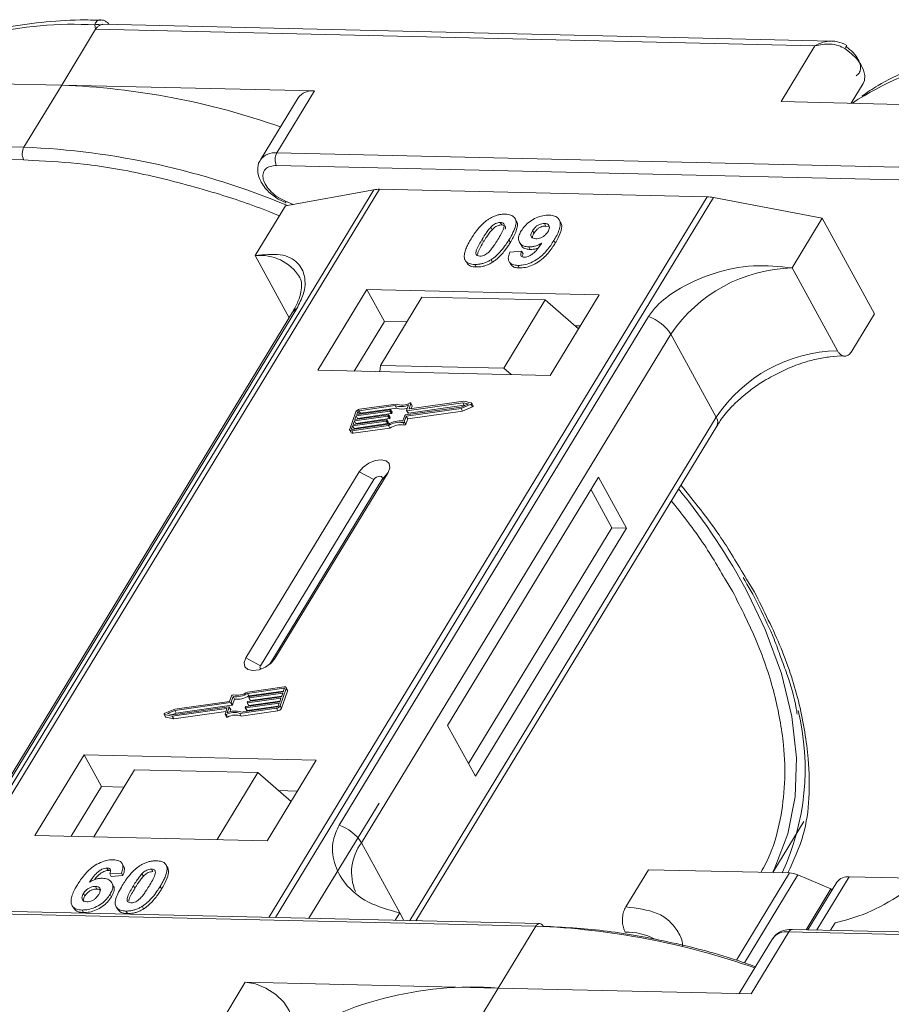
# Model space of a CAD drawing. Header units: millimetres. Extents: x -956 to 636, y -192 to 923.
# Tile 54 of 75: x 165 to 199, y 825 to 864. Entities that reach past the tile are written whole.
import ezdxf

# ---------------------------------------------------------------- set-up
doc = ezdxf.new("R2010")
doc.units = ezdxf.units.MM

msp = doc.modelspace()

# ---------------------------------------------------------------- linework, layer by layer
at = {"color": 7, "linetype": 'Continuous', "lineweight": 15}
for p, q in [((166.618, 861.189), (167.962, 863.398)), ((167.962, 863.398), (167.933, 863.573)), ((167.962, 863.398), (196.449, 862.745)), ((197.11, 862.936), (168.254, 863.598)), ((196.449, 862.745), (195.104, 860.535)), ((156.603, 861.418), (166.618, 861.189)), ((166.618, 861.189), (165.124, 858.733)), ((176.633, 860.959), (166.618, 861.189)), ((197.879, 860.471), (198.353, 861.25)), ((175.982, 860.682), (174.488, 858.227)), ((175.139, 858.504), (176.633, 860.959)), ((195.104, 860.535), (205.119, 860.305)), ((165.124, 858.733), (136.638, 859.387)), ((136.626, 858.889), (165.112, 858.236)), ((203.625, 857.85), (175.139, 858.504)), ((165.112, 858.236), (165.476, 858.209)), ((175.128, 858.006), (203.614, 857.352)), ((178.979, 857.049), (161.635, 828.545)), ((161.85, 828.54), (179.207, 857.066)), ((192.181, 856.768), (174.823, 828.242)), ((175.477, 856.404), (178.979, 857.049)), ((179.207, 857.066), (192.181, 856.768)), ((175.477, 856.404), (174.282, 854.44)), ((175.09, 828.236), (192.434, 856.74)), ((175.191, 856.673), (175.507, 856.532)), ((175.486, 856.597), (175.196, 856.747)), ((175.789, 856.462), (175.486, 856.597)), ((192.434, 856.74), (196.739, 855.916)), ((183.988, 855.753), (184.043, 855.653)), ((184.626, 855.81), (184.571, 855.911)), ((185.792, 855.612), (185.736, 855.713)), ((185.792, 855.612), (185.893, 855.592)), ((186.376, 855.758), (186.321, 855.859)), ((195.544, 853.952), (196.739, 855.916)), ((196.739, 855.916), (198.808, 852.134)), ((183.611, 855.567), (183.666, 855.466)), ((185.268, 855.426), (185.323, 855.325)), ((183.273, 855.094), (183.328, 854.993)), ((184.387, 854.965), (184.332, 855.066)), ((184.745, 854.962), (184.8, 854.861)), ((186.165, 854.941), (186.11, 855.042)), ((174.282, 854.44), (175.628, 851.98)), ((184.364, 854.579), (184.832, 854.611)), ((184.832, 854.611), (184.887, 854.51)), ((185.117, 854.783), (185.172, 854.682)), ((182.637, 854.201), (182.692, 854.1)), ((182.977, 854.091), (183.032, 853.991)), ((183.622, 854.279), (183.677, 854.178)), ((184.336, 854.207), (184.391, 854.106)), ((184.683, 854.052), (184.738, 853.951)), ((197.337, 850.674), (195.544, 853.952)), ((178.707, 853.094), (176.764, 849.902)), ((187.901, 852.883), (178.707, 853.094)), ((178.707, 853.094), (179.396, 851.833)), ((185.959, 849.691), (187.901, 852.883)), ((180.885, 852.795), (179.241, 850.094)), ((185.769, 852.683), (180.885, 852.795)), ((184.126, 849.982), (185.769, 852.683)), ((185.769, 852.683), (187.085, 851.541)), ((175.759, 852.196), (163.509, 832.064)), ((163.68, 832.213), (175.93, 852.345)), ((197.912, 850.661), (198.808, 852.134)), ((189.854, 852.026), (177.603, 831.893)), ((179.396, 851.833), (178.201, 849.869)), ((180.287, 851.813), (179.396, 851.833)), ((178.49, 831.192), (190.74, 851.324)), ((187.154, 851.655), (186.948, 851.66)), ((192.533, 848.046), (190.74, 851.324)), ((176.764, 849.902), (185.959, 849.691)), ((179.241, 850.094), (179.222, 849.846)), ((184.126, 849.982), (179.241, 850.094)), ((184.42, 849.727), (184.126, 849.982)), ((182.5, 848.614), (180.292, 848.301)), ((180.373, 848.379), (180.447, 848.585)), ((182.535, 848.673), (180.386, 848.368)), ((180.501, 848.499), (180.446, 848.599)), ((180.447, 848.585), (180.502, 848.484)), ((182.728, 848.566), (182.5, 848.614)), ((182.555, 848.513), (182.5, 848.614)), ((182.845, 848.607), (182.535, 848.673)), ((182.913, 848.498), (182.858, 848.599)), ((178.27, 848.256), (178.026, 847.575)), ((179.611, 848.285), (178.282, 848.096)), ((178.303, 848.153), (179.631, 848.341)), ((178.343, 848.266), (178.303, 848.153)), ((178.398, 848.166), (178.343, 848.266)), ((179.821, 848.503), (178.39, 848.3)), ((178.39, 848.3), (178.446, 848.199)), ((179.864, 848.563), (178.411, 848.357)), ((178.446, 848.199), (179.876, 848.402)), ((179.666, 848.184), (179.611, 848.285)), ((179.644, 848.33), (179.634, 848.302)), ((179.689, 848.201), (179.634, 848.302)), ((179.699, 848.236), (179.644, 848.337)), ((179.699, 848.229), (179.644, 848.33)), ((179.689, 848.201), (179.699, 848.229)), ((179.876, 848.402), (179.821, 848.503)), ((180.231, 848.131), (182.439, 848.444)), ((180.266, 848.082), (182.433, 848.389)), ((180.279, 848.312), (180.358, 848.532)), ((180.279, 848.305), (180.335, 848.204)), ((180.348, 848.2), (180.292, 848.301)), ((180.321, 847.981), (182.488, 848.288)), ((180.348, 848.2), (182.555, 848.513)), ((180.379, 848.368), (180.373, 848.379)), ((180.464, 848.379), (180.502, 848.484)), ((182.433, 848.389), (182.827, 848.555)), ((182.488, 848.288), (182.433, 848.389)), ((182.439, 848.444), (182.728, 848.566)), ((182.488, 848.288), (182.882, 848.454)), ((182.555, 848.513), (182.587, 848.507)), ((182.827, 848.555), (182.882, 848.454)), ((179.468, 847.888), (178.14, 847.699)), ((178.16, 847.756), (179.488, 847.944)), ((178.211, 847.898), (178.16, 847.756)), ((179.539, 848.086), (178.211, 847.898)), ((178.266, 847.797), (178.211, 847.898)), ((178.231, 847.954), (179.56, 848.143)), ((178.282, 848.096), (178.231, 847.954)), ((178.266, 847.797), (179.594, 847.985)), ((178.338, 847.995), (178.282, 848.096)), ((178.328, 847.968), (178.338, 847.995)), ((178.338, 847.995), (179.666, 848.184)), ((179.523, 847.787), (179.468, 847.888)), ((179.501, 847.933), (179.491, 847.904)), ((179.546, 847.803), (179.491, 847.904)), ((179.556, 847.839), (179.501, 847.94)), ((179.501, 847.933), (179.557, 847.832)), ((179.594, 847.985), (179.539, 848.086)), ((179.546, 847.803), (179.557, 847.832)), ((179.573, 848.131), (179.563, 848.103)), ((179.618, 848.002), (179.563, 848.103)), ((179.628, 848.038), (179.573, 848.139)), ((179.628, 848.03), (179.573, 848.131)), ((179.618, 848.002), (179.628, 848.03)), ((180.125, 847.829), (180.181, 847.728)), ((180.129, 847.894), (180.208, 848.114)), ((180.187, 847.862), (180.266, 848.082)), ((180.242, 847.761), (180.187, 847.862)), ((180.242, 847.761), (180.321, 847.981)), ((180.321, 847.981), (180.266, 848.082)), ((192.533, 848.046), (180.405, 828.114)), ((178.027, 847.531), (178.082, 847.43)), ((178.14, 847.699), (178.099, 847.585)), ((178.099, 847.585), (178.111, 847.563)), ((178.105, 847.506), (179.558, 847.712)), ((178.16, 847.405), (178.105, 847.506)), ((178.125, 847.562), (179.556, 847.765)), ((178.195, 847.598), (178.14, 847.699)), ((178.16, 847.405), (179.613, 847.611)), ((178.185, 847.571), (178.195, 847.598)), ((178.195, 847.598), (179.523, 847.787)), ((178.256, 847.769), (178.266, 847.797)), ((179.613, 847.611), (179.558, 847.712)), ((180.643, 828.109), (192.56, 847.693)), ((178.397, 845.882), (173.915, 838.516)), ((175.064, 838.49), (179.546, 845.855)), ((178.397, 845.882), (178.973, 845.57)), ((179.546, 845.855), (179.301, 845.562)), ((178.973, 845.57), (174.491, 838.204)), ((174.859, 838.263), (179.301, 845.562)), ((187.878, 845.664), (181.903, 835.843)), ((188.982, 843.647), (187.878, 845.664)), ((188.407, 843.66), (187.58, 845.173)), ((182.73, 834.33), (188.407, 843.66)), ((183.006, 833.826), (188.982, 843.647)), ((188.982, 843.647), (188.407, 843.66)), ((192.93, 841.566), (193.181, 841.158)), ((194.043, 841.139), (193.735, 841.635)), ((174.491, 838.204), (173.915, 838.516)), ((175.064, 838.49), (174.913, 838.309)), ((175.429, 837.369), (173.976, 837.163)), ((175.409, 837.313), (173.978, 837.11)), ((175.264, 836.619), (175.509, 837.3)), ((175.394, 837.176), (175.435, 837.289)), ((175.43, 837.274), (175.409, 837.313)), ((175.563, 837.243), (175.507, 837.344)), ((175.509, 837.3), (175.564, 837.199)), ((173.347, 837.013), (173.268, 836.793)), ((173.405, 836.981), (173.326, 836.761)), ((173.46, 836.88), (173.405, 836.981)), ((175.303, 836.921), (173.975, 836.732)), ((174.034, 837.009), (173.978, 837.11)), ((173.995, 836.789), (175.323, 836.977)), ((174.033, 836.942), (174.043, 836.971)), ((174.033, 836.935), (174.088, 836.834)), ((174.034, 837.009), (175.404, 837.203)), ((175.374, 837.119), (174.046, 836.931)), ((174.101, 836.83), (174.046, 836.931)), ((174.066, 836.987), (175.394, 837.176)), ((174.101, 836.83), (175.333, 837.005)), ((175.252, 836.779), (175.303, 836.921)), ((175.319, 836.518), (175.564, 837.199)), ((175.323, 836.977), (175.374, 837.119)), ((170.999, 836.202), (173.148, 836.507)), ((171.034, 836.261), (173.242, 836.574)), ((173.303, 836.744), (171.095, 836.431)), ((173.268, 836.793), (171.101, 836.486)), ((171.151, 836.33), (173.358, 836.644)), ((173.159, 836.488), (173.148, 836.507)), ((173.255, 836.563), (173.176, 836.343)), ((173.31, 836.469), (173.255, 836.57)), ((173.31, 836.462), (173.255, 836.563)), ((173.358, 836.644), (173.303, 836.744)), ((173.382, 836.66), (173.326, 836.761)), ((173.382, 836.66), (173.46, 836.88)), ((173.67, 836.312), (175.123, 836.518)), ((173.713, 836.372), (175.144, 836.575)), ((173.89, 836.545), (173.9, 836.573)), ((173.89, 836.538), (173.945, 836.437)), ((175.231, 836.722), (173.903, 836.533)), ((173.958, 836.433), (173.903, 836.533)), ((173.924, 836.59), (175.252, 836.779)), ((173.958, 836.433), (175.19, 836.608)), ((173.961, 836.744), (173.972, 836.772)), ((173.962, 836.736), (174.017, 836.635)), ((174.03, 836.631), (173.975, 836.732)), ((174.03, 836.631), (175.262, 836.806)), ((175.123, 836.518), (175.179, 836.417)), ((175.191, 836.609), (175.231, 836.722)), ((175.319, 836.518), (175.264, 836.619)), ((170.676, 836.276), (170.731, 836.175)), ((170.689, 836.268), (170.999, 836.202)), ((170.744, 836.167), (170.689, 836.268)), ((171.101, 836.486), (170.707, 836.32)), ((170.744, 836.167), (171.054, 836.101)), ((171.095, 836.431), (170.806, 836.309)), ((170.806, 836.309), (171.034, 836.261)), ((171.054, 836.101), (170.999, 836.202)), ((171.002, 836.268), (171.151, 836.33)), ((171.054, 836.101), (173.125, 836.395)), ((171.151, 836.33), (171.095, 836.431)), ((173.161, 836.495), (173.088, 836.29)), ((173.088, 836.275), (173.143, 836.175)), ((173.186, 836.171), (173.131, 836.272)), ((173.28, 836.378), (173.31, 836.462)), ((173.725, 836.211), (173.67, 836.312)), ((173.725, 836.211), (175.179, 836.417)), ((181.903, 835.843), (183.006, 833.826)), ((167.502, 834.68), (165.56, 831.488)), ((176.696, 834.469), (167.502, 834.68)), ((167.502, 834.68), (168.192, 833.419)), ((174.754, 831.277), (176.696, 834.469)), ((169.501, 834.087), (167.887, 831.435)), ((169.501, 834.087), (174.385, 833.974)), ((172.772, 831.323), (174.385, 833.974)), ((174.385, 833.974), (175.701, 832.833)), ((168.192, 833.419), (166.997, 831.455)), ((169.082, 833.399), (168.192, 833.419)), ((175.949, 833.241), (175.21, 833.258)), ((179.187, 832.768), (176.411, 828.206)), ((194.78, 830.017), (196.008, 832.035)), ((165.56, 831.488), (174.754, 831.277)), ((178.49, 831.192), (180.007, 828.418)), ((169.069, 830.265), (169.014, 830.366)), ((170.719, 830.363), (170.714, 830.372)), ((170.777, 830.268), (170.832, 830.167)), ((168.411, 830.195), (168.467, 830.094)), ((168.986, 829.994), (168.519, 829.963)), ((168.519, 829.963), (168.574, 829.862)), ((168.574, 829.862), (169.041, 829.893)), ((168.986, 829.994), (169.041, 829.893)), ((169.852, 829.867), (169.797, 829.968)), ((170.174, 830.154), (170.23, 830.053)), ((188.955, 828.657), (189.852, 830.13)), ((189.852, 830.13), (195.439, 830.002)), ((195.439, 830.002), (193.338, 826.55)), ((195.774, 829.923), (193.655, 826.44)), ((195.774, 829.923), (197.078, 829.367)), ((168.662, 829.508), (168.606, 829.609)), ((169.459, 829.493), (169.514, 829.392)), ((197.32, 829.64), (196.171, 827.753)), ((196.528, 827.744), (197.808, 829.848)), ((200.669, 829.782), (197.808, 829.848)), ((167.481, 829.189), (167.536, 829.088)), ((167.96, 829.465), (168.015, 829.364)), ((168.536, 829.156), (168.591, 829.055)), ((170.519, 829.469), (170.575, 829.368)), ((196.097, 827.754), (197.078, 829.367)), ((197.114, 829.302), (197.078, 829.367)), ((167.028, 828.716), (167.084, 828.615)), ((156.913, 828.55), (185.399, 827.897)), ((185.545, 827.996), (157.059, 828.65)), ((167.424, 828.532), (167.479, 828.431)), ((168.778, 828.663), (168.834, 828.562)), ((169.163, 828.492), (169.218, 828.392)), ((169.809, 828.68), (169.864, 828.579)), ((180.007, 828.418), (179.83, 828.127)), ((180.007, 828.418), (180.17, 828.12)), ((197.069, 827.732), (197.246, 828.023)), ((185.399, 827.897), (183.905, 825.441)), ((193.92, 825.212), (195.414, 827.667)), ((195.414, 827.667), (223.9, 827.013)), ((224.046, 827.113), (195.56, 827.767)), ((194.763, 827.39), (193.444, 825.223)), ((173.89, 825.671), (172.545, 823.462)), ((183.905, 825.441), (173.89, 825.671)), ((182.561, 823.232), (183.905, 825.441)), ((183.905, 825.441), (193.92, 825.212))]:
    msp.add_line(p, q, dxfattribs=at)
at = {"color": 7, "linetype": 'Continuous', "lineweight": 15, "flags": 128}
for points in [[(198.353, 861.25), (198.406, 861.377), (198.423, 861.572), (198.375, 861.787), (198.266, 862.012), (198.101, 862.236), (197.888, 862.447), (197.638, 862.634)], [(198.161, 860.63), (198.125, 860.606), (197.93, 860.47)], [(180.403, 848.603), (180.413, 848.606), (180.422, 848.608), (180.431, 848.608), (180.438, 848.606), (180.444, 848.603), (180.447, 848.598), (180.448, 848.592), (180.447, 848.585)], [(182.845, 848.607), (182.853, 848.604), (182.858, 848.599), (182.86, 848.592), (182.858, 848.584), (182.854, 848.576), (182.847, 848.568), (182.837, 848.561), (182.827, 848.555)], [(179.631, 848.341), (179.634, 848.342), (179.638, 848.341), (179.64, 848.341), (179.642, 848.339), (179.644, 848.337), (179.645, 848.335), (179.645, 848.333), (179.644, 848.33)], [(180.292, 848.301), (180.289, 848.301), (180.286, 848.301), (180.283, 848.302), (180.281, 848.303), (180.279, 848.305), (180.279, 848.307), (180.278, 848.31), (180.279, 848.312)], [(180.386, 848.368), (180.383, 848.368), (180.379, 848.368), (180.377, 848.369), (180.375, 848.37), (180.373, 848.372), (180.372, 848.374), (180.372, 848.377), (180.373, 848.379)], [(182.882, 848.454), (182.893, 848.46), (182.902, 848.467), (182.909, 848.475), (182.914, 848.483), (182.915, 848.491), (182.913, 848.498)], [(179.488, 847.944), (179.492, 847.944), (179.495, 847.944), (179.498, 847.943), (179.5, 847.942), (179.501, 847.94), (179.502, 847.938), (179.502, 847.935), (179.501, 847.933)], [(179.56, 848.143), (179.563, 848.143), (179.566, 848.143), (179.569, 848.142), (179.571, 848.141), (179.573, 848.139), (179.573, 848.137), (179.573, 848.134), (179.573, 848.131)], [(178.105, 847.506), (178.084, 847.504), (178.065, 847.506), (178.049, 847.511), (178.036, 847.519), (178.027, 847.53), (178.022, 847.544), (178.022, 847.559), (178.026, 847.575)], [(178.099, 847.585), (178.098, 847.58), (178.098, 847.575), (178.099, 847.571), (178.102, 847.567), (178.107, 847.564), (178.112, 847.562), (178.118, 847.562), (178.125, 847.562)], [(179.546, 845.855), (179.617, 846.044), (179.589, 846.206), (179.467, 846.317), (179.27, 846.36), (179.027, 846.327), (178.776, 846.225), (178.555, 846.069), (178.397, 845.882)], [(179.301, 845.562), (179.321, 845.616), (179.313, 845.662), (179.278, 845.694), (179.222, 845.706), (179.153, 845.697), (179.081, 845.667), (179.018, 845.623), (178.973, 845.57)], [(194.761, 830.017), (194.857, 830.206), (195.373, 831.552), (195.66, 833.009), (195.712, 834.564), (195.531, 836.198), (195.118, 837.895), (194.478, 839.634), (193.803, 841.051)], [(173.915, 838.516), (173.844, 838.327), (173.872, 838.165), (173.994, 838.054), (174.191, 838.012), (174.433, 838.044), (174.685, 838.146), (174.906, 838.303), (175.064, 838.49)], [(174.491, 838.204), (174.471, 838.15), (174.479, 838.104), (174.514, 838.073), (174.517, 838.071)], [(175.435, 837.289), (175.437, 837.295), (175.436, 837.3), (175.435, 837.304), (175.432, 837.308), (175.427, 837.311), (175.422, 837.312), (175.416, 837.313), (175.409, 837.313)], [(175.429, 837.369), (175.45, 837.371), (175.469, 837.369), (175.485, 837.364), (175.498, 837.356), (175.507, 837.345), (175.512, 837.331), (175.512, 837.316), (175.509, 837.3)], [(174.046, 836.931), (174.042, 836.93), (174.039, 836.931), (174.037, 836.932), (174.034, 836.933), (174.033, 836.935), (174.032, 836.937), (174.032, 836.94), (174.033, 836.942)], [(173.148, 836.507), (173.152, 836.507), (173.155, 836.507), (173.157, 836.506), (173.16, 836.505), (173.161, 836.503), (173.162, 836.501), (173.162, 836.498), (173.161, 836.495)], [(173.242, 836.574), (173.245, 836.574), (173.248, 836.574), (173.251, 836.573), (173.253, 836.572), (173.255, 836.57), (173.256, 836.568), (173.256, 836.565), (173.255, 836.563)], [(173.903, 836.533), (173.9, 836.533), (173.897, 836.534), (173.894, 836.534), (173.892, 836.536), (173.89, 836.538), (173.889, 836.54), (173.889, 836.542), (173.89, 836.545)], [(173.975, 836.732), (173.971, 836.732), (173.968, 836.732), (173.965, 836.733), (173.963, 836.734), (173.962, 836.736), (173.961, 836.738), (173.961, 836.741), (173.961, 836.744)], [(170.689, 836.268), (170.681, 836.271), (170.676, 836.276), (170.674, 836.283), (170.676, 836.291), (170.68, 836.299), (170.687, 836.307), (170.697, 836.314), (170.707, 836.32)], [(173.131, 836.272), (173.121, 836.268), (173.112, 836.267), (173.103, 836.267), (173.096, 836.269), (173.091, 836.272), (173.087, 836.277), (173.086, 836.283), (173.088, 836.29)], [(173.143, 836.175), (173.146, 836.171), (173.151, 836.168), (173.159, 836.166), (173.167, 836.166), (173.176, 836.168), (173.186, 836.171)], [(173.89, 825.671), (174.292, 825.608), (174.709, 825.444), (175.098, 825.195), (175.417, 824.889), (175.63, 824.559), (175.716, 824.24), (175.664, 823.966), (175.645, 823.931)]]:
    msp.add_lwpolyline(points, dxfattribs=at)
at = {"color": 7, "linetype": 'Continuous', "lineweight": 15}
for centre, radius, start, end in [((167.075, 849.368), 14.231, 86.5445, 121.4052), ((168.032, 863.281), 0.308, 70.0796, 108.8478), ((197.108, 863.007), 0.648, 324.8839, 338.0058), ((205.576, 848.484), 14.231, 86.5445, 121.4052), ((165.486, 831.71), 29.501, 70.6012, 87.8011), ((176.534, 860.288), 0.678, 81.5639, 144.4913), ((165.598, 858.473), 0.541, 151.2883, 206.0774), ((163.894, 828.448), 30.31, 67.3508, 87.6751), ((175.04, 857.832), 0.679, 81.6058, 144.0845), ((175.613, 858.244), 0.541, 151.2883, 206.0774), ((179.175, 855.943), 1.123, 88.3644, 100.0749), ((192.139, 855.23), 1.539, 78.9596, 88.4511), ((175.577, 856.573), 0.0941, 165.0867, 215.6979), ((174.474, 852.594), 1.856, 32.7281, 95.9449), ((195.678, 848.002), 5.951, 91.2925, 146.0732), ((176.089, 851.99), 0.389, 114.0472, 148.0355), ((189.34, 850.466), 1.642, 31.4947, 71.765), ((197.471, 844.724), 5.951, 91.2925, 146.0732), ((180.09, 849.178), 0.655, 249.8549, 298.6145), ((178.434, 848.175), 0.183, 97.4207, 153.8527), ((178.398, 848.24), 0.0609, 97.4207, 153.8527), ((178.454, 848.138), 0.0615, 97.5763, 152.4403), ((179.607, 848.315), 0.0305, 277.4207, 333.8527), ((179.662, 848.214), 0.0305, 277.4207, 333.8527), ((179.691, 848.232), 0.00882, 336.9348, 26.0002), ((180.053, 849.19), 0.726, 251.2927, 294.8085), ((180.101, 849.044), 0.68, 250.6487, 287.8017), ((180.344, 848.211), 0.0119, 216.6597, 287.1115), ((180.486, 848.491), 0.0171, 336.1246, 26.8104), ((179.464, 847.918), 0.0305, 277.4207, 333.8527), ((179.519, 847.817), 0.0305, 277.4207, 333.8527), ((179.535, 848.116), 0.0305, 277.4207, 333.8527), ((180.038, 846.96), 0.939, 84.4424, 120.9301), ((179.549, 847.835), 0.00882, 336.9348, 26.0002), ((179.992, 847.042), 0.798, 80.3986, 122.9491), ((179.59, 848.015), 0.0305, 277.4207, 333.8527), ((179.62, 848.034), 0.00882, 336.9348, 26.0002), ((180.134, 847.887), 0.0589, 261.7629, 334.647), ((180.235, 848.1), 0.0305, 97.4207, 153.8527), ((192.26, 847.848), 0.338, 332.7392, 35.9387), ((178.139, 847.473), 0.0713, 216.6597, 287.1115), ((180.047, 846.941), 0.798, 80.3986, 122.9491), ((180.189, 847.786), 0.0589, 261.7629, 334.647), ((171.116, 828.996), 25.691, 27.9836, 39.122), ((173.4, 836.988), 0.0589, 81.7629, 154.647), ((173.496, 837.915), 0.939, 264.4424, 300.9301), ((173.542, 837.833), 0.798, 260.3986, 302.9491), ((173.551, 837.814), 0.939, 264.4424, 300.9301), ((174.07, 836.957), 0.0305, 97.4207, 153.8527), ((175.515, 837.22), 0.0529, 336.9348, 26.0002), ((173.299, 836.775), 0.0305, 277.4207, 333.8527), ((173.354, 836.674), 0.0305, 277.4207, 333.8527), ((173.928, 836.56), 0.0305, 97.4207, 153.8527), ((173.999, 836.759), 0.0305, 97.4207, 153.8527), ((174.026, 836.643), 0.0119, 216.6597, 287.1115), ((174.098, 836.841), 0.0119, 216.6597, 287.1115), ((175.1, 836.7), 0.183, 277.4207, 333.8527), ((175.136, 836.635), 0.0609, 277.4207, 333.8527), ((175.155, 836.599), 0.183, 277.4207, 333.8527), ((170.746, 836.184), 0.017, 210.2186, 262.8226), ((173.445, 835.697), 0.655, 69.8549, 118.6145), ((173.481, 835.685), 0.726, 71.2927, 114.8085), ((173.5, 835.596), 0.655, 69.8549, 118.6145), ((173.302, 836.465), 0.00882, 336.9348, 26.0002), ((173.955, 836.444), 0.0119, 216.6597, 287.1115), ((186.247, 834.132), 9.813, 335.1495, 13.5408), ((177.089, 830.334), 1.642, 31.4947, 71.765), ((180.046, 830.021), 1.948, 143.0587, 202.974), ((195.399, 829.079), 0.924, 66.0507, 87.522), ((197.744, 829.321), 0.531, 83.0653, 142.99), ((185.559, 827.82), 0.177, 94.3757, 154.3004), ((185.526, 827.824), 0.174, 22.384, 83.6695), ((184.196, 798.045), 29.875, 70.7099, 87.6924), ((188.969, 825.21), 2.452, 62.2208, 90.8537), ((195.315, 826.996), 0.678, 81.5639, 144.4913), ((195.574, 827.59), 0.177, 94.3757, 154.3004), ((182.863, 811.597), 13.884, 85.6938, 123.6283)]:
    msp.add_arc(centre, radius, start, end, dxfattribs=at)
for points, knots in [([(168.166, 863.759), (167.893, 863.765), (167.082, 863.784), (165.799, 863.688), (164.325, 863.474), (162.93, 863.134), (161.63, 862.665), (160.579, 862.17), (160.017, 861.783), (159.809, 861.64)], [0, 0, 0, 0, 0.082192, 0.244094, 0.406946, 0.570776, 0.735755, 0.902211, 1, 1, 1, 1]), ([(167.933, 863.573), (167.941, 863.599), (167.958, 863.657), (168.012, 863.722), (168.08, 863.762), (168.134, 863.781), (168.164, 863.772), (168.168, 863.771)], [0, 0, 0, 0, 0.2169636, 0.4741671, 0.7154281, 0.9711189, 1, 1, 1, 1]), ([(168.254, 863.589), (168.224, 863.591), (168.184, 863.593), (168.146, 863.575), (168.137, 863.571)], [0, 0, 0, 0, 0.778572, 1, 1, 1, 1]), ([(168.493, 863.592), (168.487, 863.6), (168.456, 863.646), (168.379, 863.705), (168.27, 863.762), (168.196, 863.77), (168.159, 863.773)], [0, 0, 0, 0, 0.066072, 0.374284, 0.687294, 1, 1, 1, 1]), ([(196.449, 862.745), (196.55, 862.798), (196.752, 862.905), (196.971, 862.926), (197.08, 862.936)], [0, 0, 0, 0, 0.500456, 1, 1, 1, 1]), ([(197.638, 862.634), (197.555, 862.678), (197.371, 862.774), (196.954, 862.842), (196.647, 862.783), (196.449, 862.745)], [0, 0, 0, 0, 0.2270634, 0.5015869, 1, 1, 1, 1]), ([(197.709, 862.764), (197.59, 862.823), (197.399, 862.917), (197.19, 862.931), (197.111, 862.936)], [0, 0, 0, 0, 0.6234767, 1, 1, 1, 1]), ([(206.668, 862.875), (206.395, 862.882), (205.583, 862.901), (204.3, 862.804), (202.826, 862.591), (201.432, 862.25), (200.131, 861.781), (199.08, 861.287), (198.519, 860.9), (198.311, 860.757)], [0, 0, 0, 0, 0.082192, 0.244094, 0.406946, 0.570776, 0.735755, 0.902211, 1, 1, 1, 1]), ([(198.079, 861.556), (198.122, 861.59), (198.21, 861.661), (198.262, 861.821), (198.253, 862.007), (198.191, 862.141), (198.161, 862.207)], [0, 0, 0, 0, 0.245513, 0.5, 0.754487, 1, 1, 1, 1]), ([(165.476, 858.209), (166.14, 858.172), (167.613, 858.091), (170.055, 857.658), (172.53, 856.992), (174.278, 856.417), (175.11, 856.065), (175.238, 856.011)], [0, 0, 0, 0, 0.216275, 0.479557, 0.750255, 0.961851, 1, 1, 1, 1]), ([(174.5, 858.224), (174.485, 858.208), (174.395, 858.103), (174.363, 857.823), (174.43, 857.503), (174.585, 857.225), (174.812, 856.941), (175.045, 856.777), (175.191, 856.673)], [0, 0, 0, 0, 0.037615, 0.241517, 0.451999, 0.598171, 0.747954, 1, 1, 1, 1]), ([(175.196, 856.747), (175.194, 856.748), (175.086, 856.804), (174.903, 856.968), (174.697, 857.212), (174.587, 857.461), (174.576, 857.688), (174.67, 857.87), (174.859, 857.989), (175.04, 858), (175.128, 858.006)], [0, 0, 0, 0, 0.003628, 0.149327, 0.295025, 0.432885, 0.570744, 0.716442, 0.862141, 1, 1, 1, 1]), ([(183.542, 855.893), (183.582, 855.917), (183.665, 855.966), (183.796, 856.021), (183.929, 856.059), (184.038, 856.075), (184.124, 856.081), (184.166, 856.081), (184.187, 856.081)], [0, 0, 0, 0, 0.193776, 0.3936, 0.587864, 0.788908, 0.894169, 1, 1, 1, 1]), ([(184.187, 856.081), (184.262, 856.074), (184.412, 856.06), (184.555, 855.958), (184.624, 855.811), (184.589, 855.512), (184.441, 855.255), (184.332, 855.066)], [0, 0, 0, 0, 0.147566, 0.296688, 0.431278, 0.580404, 1, 1, 1, 1]), ([(184.814, 855.417), (184.859, 855.483), (184.949, 855.615), (185.158, 855.799), (185.407, 855.941), (185.678, 856.032), (185.842, 856.038), (185.927, 856.041)], [0, 0, 0, 0, 0.197927, 0.397728, 0.597413, 0.790584, 1, 1, 1, 1]), ([(185.927, 856.041), (186.002, 856.034), (186.151, 856.02), (186.298, 855.916), (186.374, 855.762), (186.352, 855.496), (186.231, 855.245), (186.127, 855.071), (186.11, 855.042)], [0, 0, 0, 0, 0.148288, 0.297745, 0.443713, 0.607791, 0.934708, 1, 1, 1, 1]), ([(182.831, 855.104), (182.872, 855.17), (182.966, 855.319), (183.165, 855.577), (183.372, 855.783), (183.525, 855.882), (183.542, 855.893)], [0, 0, 0, 0, 0.236731, 0.537555, 0.949668, 1, 1, 1, 1]), ([(183.611, 855.567), (183.645, 855.6), (183.7, 855.655), (183.8, 855.715), (183.891, 855.746), (183.953, 855.753), (183.984, 855.753), (183.988, 855.753)], [0, 0, 0, 0, 0.334804, 0.542561, 0.750382, 0.970721, 1, 1, 1, 1]), ([(183.666, 855.466), (183.7, 855.499), (183.755, 855.554), (183.855, 855.614), (183.946, 855.645), (184.008, 855.652), (184.04, 855.652), (184.043, 855.653)], [0, 0, 0, 0, 0.334804, 0.542561, 0.750382, 0.970721, 1, 1, 1, 1]), ([(183.988, 855.753), (184.019, 855.75), (184.075, 855.744), (184.128, 855.704), (184.149, 855.63), (184.122, 855.494), (184.024, 855.301), (183.936, 855.154), (183.892, 855.08)], [0, 0, 0, 0, 0.104614, 0.188814, 0.273512, 0.444127, 0.719481, 1, 1, 1, 1]), ([(184.043, 855.653), (184.074, 855.649), (184.13, 855.643), (184.182, 855.603), (184.201, 855.549), (184.191, 855.507), (184.186, 855.485)], [0, 0, 0, 0, 0.293658, 0.530016, 0.767769, 1, 1, 1, 1]), ([(184.387, 854.965), (184.425, 855.03), (184.546, 855.235), (184.661, 855.505), (184.68, 855.727), (184.63, 855.787), (184.617, 855.804)], [0, 0, 0, 0, 0.220552, 0.687786, 0.91457, 1, 1, 1, 1]), ([(185.268, 855.426), (185.296, 855.468), (185.341, 855.536), (185.438, 855.623), (185.532, 855.675), (185.637, 855.709), (185.701, 855.712), (185.736, 855.713)], [0, 0, 0, 0, 0.2913202, 0.4655393, 0.6416315, 0.798664, 1, 1, 1, 1]), ([(185.323, 855.325), (185.351, 855.368), (185.396, 855.435), (185.493, 855.522), (185.588, 855.574), (185.692, 855.608), (185.756, 855.611), (185.792, 855.612)], [0, 0, 0, 0, 0.29132, 0.465539, 0.641632, 0.798664, 1, 1, 1, 1]), ([(185.736, 855.713), (185.773, 855.709), (185.848, 855.7), (185.913, 855.64), (185.939, 855.561), (185.918, 855.471), (185.885, 855.411), (185.87, 855.384)], [0, 0, 0, 0, 0.207955, 0.420406, 0.62732, 0.827707, 1, 1, 1, 1]), ([(186.165, 854.941), (186.204, 855.007), (186.32, 855.205), (186.422, 855.472), (186.428, 855.683), (186.378, 855.74), (186.368, 855.752)], [0, 0, 0, 0, 0.227122, 0.68486, 0.934898, 1, 1, 1, 1]), ([(183.273, 855.094), (183.293, 855.127), (183.334, 855.192), (183.391, 855.281), (183.445, 855.36), (183.495, 855.429), (183.549, 855.499), (183.59, 855.544), (183.611, 855.567)], [0, 0, 0, 0, 0.2059417, 0.4119594, 0.558149, 0.7045024, 0.8518015, 1, 1, 1, 1]), ([(183.328, 854.993), (183.349, 855.026), (183.389, 855.091), (183.446, 855.18), (183.5, 855.259), (183.551, 855.328), (183.604, 855.398), (183.645, 855.443), (183.666, 855.466)], [0, 0, 0, 0, 0.205942, 0.411959, 0.558149, 0.704502, 0.851801, 1, 1, 1, 1]), ([(185.117, 854.783), (185.043, 854.791), (184.894, 854.806), (184.757, 854.917), (184.695, 855.071), (184.721, 855.247), (184.786, 855.365), (184.814, 855.417)], [0, 0, 0, 0, 0.210189, 0.421773, 0.623603, 0.837034, 1, 1, 1, 1]), ([(185.391, 855.108), (185.354, 855.112), (185.285, 855.119), (185.219, 855.167), (185.194, 855.233), (185.211, 855.323), (185.247, 855.388), (185.268, 855.426)], [0, 0, 0, 0, 0.213937, 0.398075, 0.583091, 0.751666, 1, 1, 1, 1]), ([(185.257, 855.148), (185.259, 855.169), (185.265, 855.225), (185.301, 855.286), (185.323, 855.325)], [0, 0, 0, 0, 0.366323, 1, 1, 1, 1]), ([(185.87, 855.384), (185.844, 855.345), (185.799, 855.28), (185.699, 855.198), (185.597, 855.146), (185.489, 855.112), (185.424, 855.109), (185.391, 855.108)], [0, 0, 0, 0, 0.267394, 0.447214, 0.627122, 0.813065, 1, 1, 1, 1]), ([(182.574, 854.305), (182.567, 854.332), (182.555, 854.387), (182.563, 854.505), (182.603, 854.657), (182.675, 854.824), (182.753, 854.973), (182.805, 855.06), (182.831, 855.104)], [0, 0, 0, 0, 0.118441, 0.239346, 0.459593, 0.684925, 0.84224, 1, 1, 1, 1]), ([(183.176, 854.419), (183.139, 854.424), (183.08, 854.432), (183.033, 854.477), (183.018, 854.553), (183.047, 854.689), (183.147, 854.881), (183.231, 855.023), (183.273, 855.094)], [0, 0, 0, 0, 0.12537, 0.20229, 0.279179, 0.464758, 0.730582, 1, 1, 1, 1]), ([(183.09, 854.487), (183.094, 854.514), (183.105, 854.607), (183.205, 854.781), (183.287, 854.922), (183.328, 854.993)], [0, 0, 0, 0, 0.166989, 0.580698, 1, 1, 1, 1]), ([(183.892, 855.08), (183.872, 855.047), (183.831, 854.982), (183.774, 854.893), (183.72, 854.814), (183.669, 854.744), (183.616, 854.674), (183.574, 854.628), (183.554, 854.606)], [0, 0, 0, 0, 0.20527, 0.410616, 0.55715, 0.703844, 0.851471, 1, 1, 1, 1]), ([(184.332, 855.066), (184.29, 855), (184.197, 854.851), (184.001, 854.598), (183.796, 854.393), (183.644, 854.293), (183.622, 854.279)], [0, 0, 0, 0, 0.237281, 0.538591, 0.932677, 1, 1, 1, 1]), ([(183.677, 854.178), (183.716, 854.204), (183.794, 854.257), (183.925, 854.368), (184.063, 854.511), (184.191, 854.672), (184.299, 854.824), (184.357, 854.918), (184.387, 854.965)], [0, 0, 0, 0, 0.118595, 0.239509, 0.447458, 0.659935, 0.829685, 1, 1, 1, 1]), ([(186.11, 855.042), (186.069, 854.977), (185.944, 854.78), (185.726, 854.508), (185.414, 854.262), (185.124, 854.118), (184.87, 854.055), (184.733, 854.053), (184.683, 854.052)], [0, 0, 0, 0, 0.142337, 0.429127, 0.589943, 0.751205, 0.909895, 1, 1, 1, 1]), ([(184.738, 853.951), (184.819, 853.954), (184.981, 853.961), (185.249, 854.048), (185.512, 854.191), (185.814, 854.442), (186.017, 854.705), (186.135, 854.893), (186.165, 854.941)], [0, 0, 0, 0, 0.14324, 0.28761, 0.430449, 0.591135, 0.89544, 1, 1, 1, 1]), ([(184.809, 854.866), (184.82, 854.843), (184.853, 854.767), (184.983, 854.699), (185.116, 854.687), (185.172, 854.682)], [0, 0, 0, 0, 0.20752, 0.66568, 1, 1, 1, 1]), ([(184.939, 854.378), (184.972, 854.38), (185.037, 854.384), (185.154, 854.431), (185.286, 854.512), (185.457, 854.689), (185.561, 854.836), (185.632, 854.938)], [0, 0, 0, 0, 0.112015, 0.224355, 0.367768, 0.565827, 1, 1, 1, 1]), ([(185.632, 854.938), (185.591, 854.914), (185.508, 854.867), (185.397, 854.825), (185.309, 854.802), (185.244, 854.789), (185.179, 854.783), (185.138, 854.783), (185.117, 854.783)], [0, 0, 0, 0, 0.243491, 0.496266, 0.61821, 0.741704, 0.870158, 1, 1, 1, 1]), ([(175.93, 852.345), (176.025, 852.533), (176.266, 853.013), (176.276, 853.649), (175.991, 854.213), (175.34, 854.545), (174.633, 854.475), (174.282, 854.44)], [0, 0, 0, 0, 0.125713, 0.321276, 0.524466, 0.763484, 1, 1, 1, 1]), ([(183.554, 854.606), (183.519, 854.572), (183.464, 854.518), (183.365, 854.458), (183.275, 854.427), (183.213, 854.419), (183.181, 854.419), (183.176, 854.419)], [0, 0, 0, 0, 0.333678, 0.540413, 0.747264, 0.961209, 1, 1, 1, 1]), ([(184.683, 854.052), (184.609, 854.06), (184.473, 854.073), (184.347, 854.166), (184.292, 854.307), (184.315, 854.454), (184.354, 854.553), (184.364, 854.579)], [0, 0, 0, 0, 0.242788, 0.438865, 0.634801, 0.900936, 1, 1, 1, 1]), ([(184.832, 854.611), (184.815, 854.571), (184.791, 854.511), (184.799, 854.439), (184.836, 854.399), (184.888, 854.382), (184.925, 854.379), (184.939, 854.378)], [0, 0, 0, 0, 0.3447142, 0.5290593, 0.7142089, 0.8921959, 1, 1, 1, 1]), ([(184.855, 854.397), (184.857, 854.417), (184.861, 854.454), (184.879, 854.493), (184.887, 854.51)], [0, 0, 0, 0, 0.569737, 1, 1, 1, 1]), ([(185.172, 854.682), (185.212, 854.683), (185.292, 854.684), (185.398, 854.708), (185.461, 854.73), (185.478, 854.736)], [0, 0, 0, 0, 0.409454, 0.83528, 1, 1, 1, 1]), ([(182.977, 854.091), (182.939, 854.093), (182.863, 854.097), (182.762, 854.122), (182.676, 854.162), (182.622, 854.213), (182.59, 854.262), (182.579, 854.291), (182.574, 854.305)], [0, 0, 0, 0, 0.192635, 0.388697, 0.582015, 0.783044, 0.890959, 1, 1, 1, 1]), ([(182.695, 854.102), (182.705, 854.091), (182.733, 854.06), (182.806, 854.025), (182.891, 854.003), (182.969, 853.993), (183.011, 853.991), (183.032, 853.991)], [0, 0, 0, 0, 0.143925, 0.415852, 0.697483, 0.848301, 1, 1, 1, 1]), ([(183.622, 854.279), (183.582, 854.255), (183.499, 854.206), (183.368, 854.151), (183.235, 854.113), (183.126, 854.097), (183.04, 854.091), (182.998, 854.091), (182.977, 854.091)], [0, 0, 0, 0, 0.193769, 0.393564, 0.587886, 0.789131, 0.894283, 1, 1, 1, 1]), ([(183.032, 853.991), (183.071, 853.991), (183.15, 853.991), (183.277, 854.01), (183.409, 854.046), (183.522, 854.091), (183.611, 854.138), (183.655, 854.165), (183.677, 854.178)], [0, 0, 0, 0, 0.193594, 0.390501, 0.584817, 0.78683, 0.892868, 1, 1, 1, 1]), ([(184.394, 854.108), (184.422, 854.069), (184.478, 853.996), (184.616, 853.958), (184.708, 853.953), (184.738, 853.951)], [0, 0, 0, 0, 0.4158523, 0.8021376, 1, 1, 1, 1]), ([(195.544, 853.952), (195.039, 854.007), (194.03, 854.116), (192.393, 853.777), (191.086, 853.177), (190.236, 852.548), (189.957, 852.167), (189.854, 852.026)], [0, 0, 0, 0, 0.249096, 0.498243, 0.745205, 0.90541, 1, 1, 1, 1]), ([(176.029, 853.596), (176.038, 853.583), (176.093, 853.509), (176.122, 853.346), (176.109, 853.022), (176.002, 852.637), (175.837, 852.34), (175.757, 852.195)], [0, 0, 0, 0, 0.054359, 0.333223, 0.559722, 0.78604, 1, 1, 1, 1]), ([(197.912, 850.661), (197.875, 850.611), (197.802, 850.512), (197.665, 850.452), (197.527, 850.469), (197.414, 850.552), (197.359, 850.64), (197.337, 850.674)], [0, 0, 0, 0, 0.2146939, 0.4293877, 0.6440816, 0.8587754, 1, 1, 1, 1]), ([(194.764, 849.673), (195.044, 849.814), (195.438, 850.012), (196.028, 850.219), (196.519, 850.355), (197.065, 850.442), (197.439, 850.475), (197.606, 850.46), (197.617, 850.459)], [0, 0, 0, 0, 0.288391, 0.40474, 0.594322, 0.785544, 0.984773, 1, 1, 1, 1]), ([(192.573, 847.695), (192.612, 847.763), (192.748, 848.003), (193.074, 848.386), (193.496, 848.796), (193.939, 849.155), (194.361, 849.445), (194.656, 849.612), (194.764, 849.673)], [0, 0, 0, 0, 0.097286, 0.340622, 0.525469, 0.686972, 0.885597, 1, 1, 1, 1]), ([(193.735, 841.635), (193.393, 842.219), (192.659, 843.472), (191.667, 844.699), (191.137, 845.354)], [0, 0, 0, 0, 0.466038, 1, 1, 1, 1]), ([(190.76, 844.736), (191.168, 844.221), (191.997, 843.174), (192.615, 842.107), (192.93, 841.566)], [0, 0, 0, 0, 0.491765, 1, 1, 1, 1]), ([(193.599, 841.699), (193.81, 841.345), (194.043, 840.955), (194.22, 840.569), (194.236, 840.534)], [0, 0, 0, 0, 0.909028, 1, 1, 1, 1]), ([(193.181, 841.158), (193.523, 840.483), (194.22, 839.11), (194.892, 837.061), (195.232, 835.193), (195.281, 833.537), (195.1, 832.1), (194.786, 830.919), (194.443, 830.269), (194.315, 830.028)], [0, 0, 0, 0, 0.16408, 0.333248, 0.507181, 0.643138, 0.779117, 0.917968, 1, 1, 1, 1]), ([(195.378, 830.003), (195.606, 830.497), (196.224, 831.836), (196.285, 834.143), (195.889, 836.649), (195.183, 838.879), (194.421, 840.388), (194.043, 841.139)], [0, 0, 0, 0, 0.16364, 0.444056, 0.631093, 0.816546, 1, 1, 1, 1]), ([(194.236, 840.534), (194.448, 840.105), (194.777, 839.437), (195.007, 838.783), (195.089, 838.55)], [0, 0, 0, 0, 0.643751, 1, 1, 1, 1]), ([(195.089, 838.55), (195.175, 838.324), (195.436, 837.635), (195.65, 836.878), (195.733, 836.363), (195.746, 836.286)], [0, 0, 0, 0, 0.293468, 0.894473, 1, 1, 1, 1]), ([(177.603, 831.893), (177.514, 831.696), (177.286, 831.192), (177.374, 830.378), (177.82, 829.518), (178.692, 828.783), (179.57, 828.54), (180.007, 828.418)], [0, 0, 0, 0, 0.125713, 0.321276, 0.524466, 0.763484, 1, 1, 1, 1]), ([(197.246, 828.023), (197.661, 828.132), (198.49, 828.352), (199.888, 829.128), (201.038, 830.015), (201.81, 830.787), (202.081, 831.183), (202.181, 831.329)], [0, 0, 0, 0, 0.249096, 0.498243, 0.745205, 0.90541, 1, 1, 1, 1]), ([(167.24, 829.531), (167.282, 829.596), (167.407, 829.793), (167.625, 830.065), (167.937, 830.311), (168.226, 830.455), (168.48, 830.518), (168.618, 830.52), (168.667, 830.521)], [0, 0, 0, 0, 0.142337, 0.429127, 0.589943, 0.751205, 0.909895, 1, 1, 1, 1]), ([(168.667, 830.521), (168.742, 830.514), (168.878, 830.501), (169.002, 830.407), (169.058, 830.268), (169.036, 830.12), (168.997, 830.022), (168.986, 829.994)], [0, 0, 0, 0, 0.242691, 0.439002, 0.635006, 0.895059, 1, 1, 1, 1]), ([(169.019, 829.507), (169.06, 829.573), (169.154, 829.722), (169.353, 829.98), (169.559, 830.184), (169.711, 830.283), (169.728, 830.294)], [0, 0, 0, 0, 0.237381, 0.538918, 0.949082, 1, 1, 1, 1]), ([(169.041, 829.893), (169.063, 829.957), (169.107, 830.085), (169.112, 830.219), (169.069, 830.261), (169.067, 830.264)], [0, 0, 0, 0, 0.4817849, 0.9693075, 1, 1, 1, 1]), ([(169.728, 830.294), (169.769, 830.318), (169.851, 830.367), (169.983, 830.422), (170.116, 830.46), (170.224, 830.476), (170.31, 830.482), (170.352, 830.482), (170.374, 830.482)], [0, 0, 0, 0, 0.193776, 0.3936, 0.587864, 0.788908, 0.894169, 1, 1, 1, 1]), ([(170.374, 830.482), (170.411, 830.48), (170.487, 830.476), (170.588, 830.452), (170.675, 830.411), (170.728, 830.36), (170.76, 830.311), (170.771, 830.282), (170.777, 830.268)], [0, 0, 0, 0, 0.192627, 0.388684, 0.582013, 0.783201, 0.891038, 1, 1, 1, 1]), ([(170.777, 830.268), (170.783, 830.241), (170.796, 830.186), (170.787, 830.071), (170.751, 829.924), (170.68, 829.761), (170.602, 829.609), (170.547, 829.516), (170.519, 829.469)], [0, 0, 0, 0, 0.118432, 0.2393289, 0.4494336, 0.6641784, 0.8318201, 1, 1, 1, 1]), ([(170.832, 830.167), (170.822, 830.193), (170.808, 830.231), (170.776, 830.26), (170.766, 830.269)], [0, 0, 0, 0, 0.667997, 1, 1, 1, 1]), ([(168.411, 830.195), (168.379, 830.193), (168.313, 830.189), (168.196, 830.142), (168.063, 830.059), (167.892, 829.883), (167.789, 829.736), (167.718, 829.635)], [0, 0, 0, 0, 0.112049, 0.22438, 0.370115, 0.570276, 1, 1, 1, 1]), ([(167.915, 829.73), (167.915, 829.73), (167.96, 829.792), (168.042, 829.887), (168.184, 830.004), (168.305, 830.066), (168.403, 830.093), (168.449, 830.094), (168.467, 830.094)], [0, 0, 0, 0, 0.000071, 0.368569, 0.571075, 0.774891, 0.911654, 1, 1, 1, 1]), ([(168.519, 829.963), (168.535, 830.001), (168.56, 830.061), (168.551, 830.133), (168.515, 830.174), (168.463, 830.192), (168.426, 830.194), (168.411, 830.195)], [0, 0, 0, 0, 0.33384, 0.5245467, 0.7163724, 0.8918244, 1, 1, 1, 1]), ([(168.467, 830.094), (168.498, 830.093), (168.532, 830.092), (168.552, 830.076), (168.554, 830.075)], [0, 0, 0, 0, 0.900108, 1, 1, 1, 1]), ([(169.459, 829.493), (169.479, 829.526), (169.519, 829.592), (169.577, 829.68), (169.631, 829.76), (169.681, 829.829), (169.735, 829.899), (169.776, 829.945), (169.797, 829.968)], [0, 0, 0, 0, 0.20527, 0.410616, 0.557148, 0.703844, 0.851475, 1, 1, 1, 1]), ([(169.797, 829.968), (169.831, 830.001), (169.887, 830.056), (169.986, 830.116), (170.077, 830.147), (170.139, 830.154), (170.171, 830.154), (170.174, 830.154)], [0, 0, 0, 0, 0.3348035, 0.5425606, 0.750382, 0.9707212, 1, 1, 1, 1]), ([(169.852, 829.867), (169.886, 829.9), (169.942, 829.955), (170.042, 830.015), (170.132, 830.046), (170.194, 830.053), (170.226, 830.053), (170.23, 830.053)], [0, 0, 0, 0, 0.3348035, 0.5425606, 0.750382, 0.9707212, 1, 1, 1, 1]), ([(170.174, 830.154), (170.206, 830.151), (170.261, 830.144), (170.312, 830.106), (170.334, 830.036), (170.31, 829.901), (170.213, 829.706), (170.123, 829.555), (170.077, 829.479)], [0, 0, 0, 0, 0.1056461, 0.1862213, 0.267042, 0.4315406, 0.7127076, 1, 1, 1, 1]), ([(170.575, 829.368), (170.613, 829.434), (170.699, 829.58), (170.808, 829.821), (170.863, 830.03), (170.838, 830.139), (170.832, 830.167)], [0, 0, 0, 0, 0.2367747, 0.5279276, 0.8783337, 1, 1, 1, 1]), ([(167.424, 828.532), (167.349, 828.539), (167.199, 828.553), (167.053, 828.657), (166.976, 828.81), (166.998, 829.077), (167.119, 829.328), (167.223, 829.502), (167.24, 829.531)], [0, 0, 0, 0, 0.148269, 0.297647, 0.442421, 0.607851, 0.935658, 1, 1, 1, 1]), ([(167.718, 829.635), (167.759, 829.659), (167.843, 829.705), (167.954, 829.748), (168.042, 829.771), (168.107, 829.784), (168.171, 829.79), (168.213, 829.79), (168.233, 829.79)], [0, 0, 0, 0, 0.243654, 0.49576, 0.617892, 0.741503, 0.870025, 1, 1, 1, 1]), ([(168.233, 829.79), (168.308, 829.783), (168.457, 829.767), (168.592, 829.656), (168.655, 829.505), (168.631, 829.329), (168.565, 829.21), (168.536, 829.156)], [0, 0, 0, 0, 0.210216, 0.421975, 0.620016, 0.831037, 1, 1, 1, 1]), ([(168.591, 829.055), (168.626, 829.121), (168.695, 829.254), (168.711, 829.412), (168.667, 829.481), (168.653, 829.503)], [0, 0, 0, 0, 0.401791, 0.807526, 1, 1, 1, 1]), ([(169.163, 828.492), (169.089, 828.499), (168.938, 828.513), (168.794, 828.615), (168.722, 828.773), (168.771, 829.076), (168.918, 829.331), (169.019, 829.507)], [0, 0, 0, 0, 0.147528, 0.296569, 0.43214, 0.608737, 1, 1, 1, 1]), ([(169.362, 828.82), (169.326, 828.825), (169.266, 828.832), (169.218, 828.876), (169.204, 828.952), (169.232, 829.087), (169.331, 829.278), (169.416, 829.421), (169.459, 829.493)], [0, 0, 0, 0, 0.125351, 0.202197, 0.279182, 0.459742, 0.727968, 1, 1, 1, 1]), ([(169.514, 829.392), (169.534, 829.425), (169.574, 829.491), (169.632, 829.579), (169.686, 829.659), (169.736, 829.728), (169.79, 829.798), (169.831, 829.844), (169.852, 829.867)], [0, 0, 0, 0, 0.20527, 0.410616, 0.557148, 0.703844, 0.851475, 1, 1, 1, 1]), ([(167.614, 828.86), (167.577, 828.864), (167.503, 828.873), (167.437, 828.933), (167.411, 829.012), (167.433, 829.102), (167.465, 829.161), (167.481, 829.189)], [0, 0, 0, 0, 0.2079047, 0.4199807, 0.6306256, 0.821735, 1, 1, 1, 1]), ([(168.536, 829.156), (168.492, 829.09), (168.402, 828.958), (168.193, 828.773), (167.939, 828.63), (167.668, 828.541), (167.505, 828.535), (167.424, 828.532)], [0, 0, 0, 0, 0.197831, 0.3973, 0.59891, 0.798741, 1, 1, 1, 1]), ([(167.481, 829.189), (167.508, 829.23), (167.553, 829.296), (167.656, 829.378), (167.759, 829.43), (167.865, 829.462), (167.929, 829.464), (167.96, 829.465)], [0, 0, 0, 0, 0.276721, 0.45687, 0.637007, 0.824068, 1, 1, 1, 1]), ([(167.536, 829.088), (167.563, 829.129), (167.609, 829.195), (167.712, 829.278), (167.814, 829.329), (167.92, 829.361), (167.984, 829.363), (168.015, 829.364)], [0, 0, 0, 0, 0.276721, 0.45687, 0.637007, 0.824068, 1, 1, 1, 1]), ([(168.083, 829.147), (168.055, 829.105), (168.01, 829.038), (167.914, 828.951), (167.818, 828.899), (167.713, 828.864), (167.649, 828.861), (167.614, 828.86)], [0, 0, 0, 0, 0.288697, 0.463553, 0.639942, 0.801808, 1, 1, 1, 1]), ([(167.96, 829.465), (167.997, 829.461), (168.066, 829.455), (168.13, 829.406), (168.158, 829.338), (168.138, 829.247), (168.102, 829.182), (168.083, 829.147)], [0, 0, 0, 0, 0.213757, 0.394944, 0.576585, 0.777311, 1, 1, 1, 1]), ([(168.015, 829.364), (168.054, 829.362), (168.108, 829.358), (168.139, 829.333), (168.148, 829.325)], [0, 0, 0, 0, 0.715718, 1, 1, 1, 1]), ([(169.276, 828.887), (169.279, 828.912), (169.29, 829.005), (169.389, 829.178), (169.472, 829.321), (169.514, 829.392)], [0, 0, 0, 0, 0.159501, 0.57679, 1, 1, 1, 1]), ([(170.077, 829.479), (170.057, 829.446), (170.017, 829.381), (169.959, 829.292), (169.906, 829.213), (169.855, 829.144), (169.802, 829.074), (169.761, 829.029), (169.74, 829.007)], [0, 0, 0, 0, 0.205942, 0.411959, 0.558149, 0.704502, 0.851801, 1, 1, 1, 1]), ([(170.519, 829.469), (170.478, 829.403), (170.385, 829.255), (170.189, 829), (169.983, 828.795), (169.831, 828.694), (169.809, 828.68)], [0, 0, 0, 0, 0.236629, 0.537361, 0.932986, 1, 1, 1, 1]), ([(169.864, 828.579), (169.902, 828.605), (169.981, 828.658), (170.112, 828.77), (170.252, 828.916), (170.382, 829.078), (170.488, 829.23), (170.546, 829.322), (170.575, 829.368)], [0, 0, 0, 0, 0.11827, 0.23888, 0.450732, 0.667209, 0.83334, 1, 1, 1, 1]), ([(167.492, 828.857), (167.484, 828.876), (167.466, 828.918), (167.488, 829.002), (167.52, 829.06), (167.536, 829.088)], [0, 0, 0, 0, 0.296139, 0.660307, 1, 1, 1, 1]), ([(167.479, 828.431), (167.559, 828.434), (167.72, 828.44), (167.984, 828.525), (168.233, 828.663), (168.449, 828.846), (168.543, 828.984), (168.591, 829.055)], [0, 0, 0, 0, 0.198208, 0.398397, 0.584963, 0.787074, 1, 1, 1, 1]), ([(169.74, 829.007), (169.706, 828.973), (169.651, 828.919), (169.551, 828.858), (169.462, 828.828), (169.399, 828.82), (169.367, 828.82), (169.362, 828.82)], [0, 0, 0, 0, 0.333678, 0.540413, 0.747264, 0.961209, 1, 1, 1, 1]), ([(167.092, 828.621), (167.115, 828.583), (167.168, 828.495), (167.321, 828.441), (167.44, 828.434), (167.479, 828.431)], [0, 0, 0, 0, 0.338595, 0.784132, 1, 1, 1, 1]), ([(168.844, 828.568), (168.86, 828.538), (168.903, 828.46), (169.045, 828.404), (169.169, 828.395), (169.218, 828.392)], [0, 0, 0, 0, 0.275409, 0.710365, 1, 1, 1, 1]), ([(169.809, 828.68), (169.768, 828.656), (169.686, 828.607), (169.554, 828.552), (169.421, 828.514), (169.312, 828.498), (169.227, 828.492), (169.184, 828.492), (169.163, 828.492)], [0, 0, 0, 0, 0.193769, 0.393564, 0.587886, 0.789131, 0.894283, 1, 1, 1, 1]), ([(169.218, 828.392), (169.257, 828.392), (169.336, 828.392), (169.463, 828.411), (169.596, 828.446), (169.708, 828.492), (169.797, 828.539), (169.842, 828.565), (169.864, 828.579)], [0, 0, 0, 0, 0.193594, 0.390501, 0.584817, 0.78683, 0.892868, 1, 1, 1, 1]), ([(188.955, 828.657), (188.925, 828.596), (188.864, 828.475), (188.822, 828.24), (188.824, 828.001), (188.866, 827.801), (188.913, 827.701), (188.932, 827.662)], [0, 0, 0, 0, 0.2146939, 0.4293877, 0.6440816, 0.8587754, 1, 1, 1, 1]), ([(191.202, 827.119), (191.202, 827.126), (191.204, 827.331), (191.044, 827.673), (190.713, 828.104), (190.08, 828.521), (189.398, 828.603), (188.955, 828.657)], [0, 0, 0, 0, 0.007197, 0.214106, 0.421015, 0.623625, 1, 1, 1, 1]), ([(194.093, 826.288), (193.83, 826.381), (192.662, 826.796), (190.628, 827.302), (188.062, 827.766), (186.47, 827.849), (185.686, 827.89)], [0, 0, 0, 0, 0.090349, 0.402271, 0.705699, 1, 1, 1, 1]), ([(195.562, 827.76), (195.536, 827.763), (195.405, 827.775), (195.184, 827.725), (194.927, 827.609), (194.826, 827.461), (194.782, 827.397)], [0, 0, 0, 0, 0.08143, 0.401293, 0.739704, 1, 1, 1, 1])]:
    msp.add_open_spline(points, degree=3, knots=knots, dxfattribs=at)
for points in [[(168.137, 863.571), (168.105, 863.551), (168.041, 863.512), (167.989, 863.436), (167.962, 863.398)], [(197.666, 862.717), (197.77, 862.64), (197.978, 862.487), (198.1, 862.3), (198.161, 862.207)]]:
    msp.add_open_spline(points, degree=3, dxfattribs=at)

doc.saveas('drawing.dxf')
